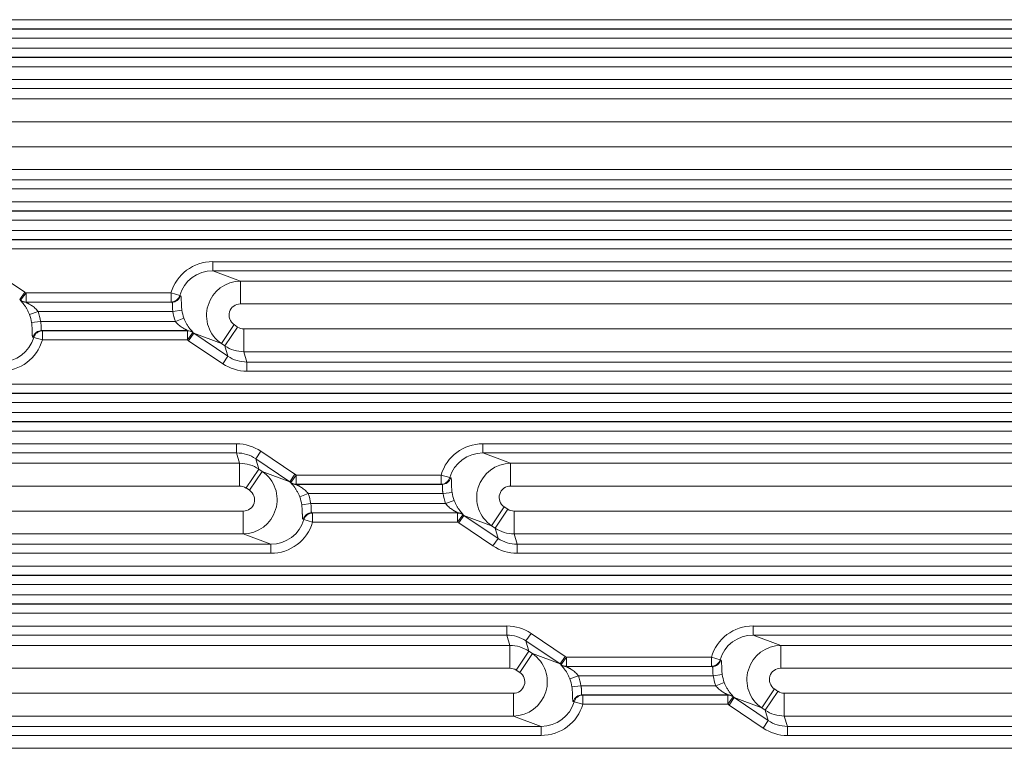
# Model space of a CAD drawing. Header units: millimetres. Extents: x 990 to 1811, y 0 to 562.
# Tile 62 of 256: x 1232 to 1253, y 363 to 379. Entities that reach past the tile are written whole.
import ezdxf

# ---------------------------------------------------------------- set-up
doc = ezdxf.new("R2010")
doc.units = ezdxf.units.MM
doc.layers.add('1', color=7, linetype='Continuous', true_color=0xffffff)

msp = doc.modelspace()

# ---------------------------------------------------------------- linework, layer by layer
at = {"layer": '1', "color": 7, "linetype": 'Continuous', "lineweight": 18}
for p, q in [((1217.076, 379.154), (1350.765, 379.154)), ((1217.081, 378.948), (1350.76, 378.948)), ((1350.756, 378.954), (1217.085, 378.954)), ((1350.763, 378.748), (1217.078, 378.748)), ((1217.078, 378.528), (1350.763, 378.528)), ((1350.757, 378.328), (1217.084, 378.328)), ((1217.088, 378.322), (1350.753, 378.322)), ((1350.746, 378.122), (1217.095, 378.122)), ((1229.938, 377.84), (1337.903, 377.84)), ((1337.903, 377.64), (1229.938, 377.64)), ((1230.545, 377.413), (1337.296, 377.413)), ((1337.296, 376.914), (1230.545, 376.914)), ((1230.622, 376.363), (1337.219, 376.363)), ((1337.219, 375.863), (1230.622, 375.863)), ((1230.688, 375.636), (1337.153, 375.636)), ((1337.153, 375.436), (1230.688, 375.436)), ((1217.095, 375.154), (1350.746, 375.154)), ((1217.084, 374.948), (1350.757, 374.948)), ((1350.753, 374.954), (1217.088, 374.954)), ((1350.763, 374.748), (1217.078, 374.748)), ((1217.078, 374.528), (1350.763, 374.528)), ((1350.757, 374.328), (1217.084, 374.328)), ((1217.088, 374.322), (1350.753, 374.322)), ((1350.746, 374.122), (1217.095, 374.122)), ((1235.865, 373.84), (1331.976, 373.84)), ((1235.865, 373.84), (1235.865, 373.64)), ((1230.993, 373.677), (1231.741, 373.173)), ((1331.976, 373.64), (1235.865, 373.64)), ((1235.865, 373.64), (1236.473, 373.413)), ((1236.473, 373.413), (1331.368, 373.413)), ((1236.473, 372.914), (1236.473, 373.413)), ((1231.741, 373.173), (1231.629, 373.007)), ((1231.768, 373.154), (1231.65, 372.992)), ((1231.768, 373.154), (1234.949, 373.154)), ((1231.768, 373.154), (1231.768, 372.954)), ((1235.139, 373.1), (1234.949, 373.154)), ((1234.949, 373.154), (1234.949, 372.954)), ((1235.139, 373.1), (1235.156, 373.093)), ((1234.949, 372.954), (1231.768, 372.954)), ((1231.768, 372.948), (1234.966, 372.948)), ((1234.966, 372.948), (1234.949, 372.954)), ((1331.368, 372.914), (1236.473, 372.914)), ((1232.031, 372.748), (1231.845, 372.677)), ((1234.991, 372.748), (1232.031, 372.748)), ((1235.187, 372.774), (1234.991, 372.748)), ((1232.087, 372.528), (1231.89, 372.502)), ((1232.087, 372.528), (1235.047, 372.528)), ((1235.232, 372.599), (1235.047, 372.528)), ((1236.334, 372.457), (1236.054, 372.042)), ((1236.41, 372.405), (1236.13, 371.991)), ((1236.334, 372.457), (1236.41, 372.405)), ((1232.111, 372.328), (1232.128, 372.322)), ((1235.31, 372.328), (1232.111, 372.328)), ((1232.128, 372.122), (1232.128, 372.322)), ((1232.128, 372.322), (1235.31, 372.322)), ((1235.31, 372.122), (1235.31, 372.322)), ((1235.427, 372.284), (1235.31, 372.122)), ((1235.448, 372.269), (1235.336, 372.103)), ((1235.448, 372.269), (1236.196, 371.765)), ((1236.054, 372.042), (1235.448, 372.269)), ((1236.549, 372.363), (1331.292, 372.363)), ((1236.549, 371.863), (1236.549, 372.363)), ((1231.938, 372.176), (1231.921, 372.183)), ((1232.128, 372.122), (1231.938, 372.176)), ((1235.31, 372.122), (1232.128, 372.122)), ((1236.084, 371.599), (1235.336, 372.103)), ((1236.13, 371.991), (1236.054, 372.042)), ((1236.196, 371.765), (1236.13, 371.991)), ((1236.196, 371.765), (1236.084, 371.599)), ((1236.549, 371.863), (1236.615, 371.636)), ((1331.292, 371.863), (1236.549, 371.863)), ((1236.615, 371.436), (1236.615, 371.636)), ((1236.615, 371.636), (1331.226, 371.636)), ((1331.226, 371.436), (1236.615, 371.436)), ((1217.095, 371.154), (1350.746, 371.154)), ((1217.084, 370.948), (1350.757, 370.948)), ((1350.753, 370.954), (1217.088, 370.954)), ((1350.763, 370.748), (1217.078, 370.748)), ((1217.078, 370.528), (1350.763, 370.528)), ((1350.757, 370.328), (1217.084, 370.328)), ((1217.088, 370.322), (1350.753, 370.322)), ((1350.746, 370.122), (1217.095, 370.122)), ((1219.43, 369.84), (1236.389, 369.84)), ((1236.389, 369.84), (1236.389, 369.64)), ((1241.793, 369.84), (1326.049, 369.84)), ((1241.793, 369.84), (1241.793, 369.64)), ((1236.389, 369.64), (1219.43, 369.64)), ((1236.455, 369.413), (1236.389, 369.64)), ((1236.921, 369.677), (1236.809, 369.512)), ((1236.921, 369.677), (1237.668, 369.173)), ((1326.049, 369.64), (1241.793, 369.64)), ((1241.793, 369.64), (1242.4, 369.413)), ((1221.08, 369.413), (1236.455, 369.413)), ((1236.455, 369.413), (1236.455, 368.914)), ((1237.556, 369.007), (1236.809, 369.512)), ((1236.809, 369.512), (1236.875, 369.285)), ((1242.4, 369.413), (1325.441, 369.413)), ((1242.4, 368.914), (1242.4, 369.413)), ((1236.875, 369.285), (1236.595, 368.871)), ((1236.951, 369.234), (1236.671, 368.82)), ((1236.875, 369.285), (1236.951, 369.234)), ((1236.951, 369.234), (1237.556, 369.007)), ((1237.668, 369.173), (1237.556, 369.007)), ((1237.695, 369.154), (1237.578, 368.992)), ((1237.695, 369.154), (1240.876, 369.154)), ((1237.695, 369.154), (1237.695, 368.954)), ((1240.876, 368.954), (1237.695, 368.954)), ((1237.695, 368.948), (1240.893, 368.948)), ((1241.067, 369.1), (1240.876, 369.154)), ((1240.876, 369.154), (1240.876, 368.954)), ((1240.893, 368.948), (1240.876, 368.954)), ((1241.067, 369.1), (1241.084, 369.093)), ((1236.455, 368.914), (1221.08, 368.914)), ((1236.671, 368.82), (1236.595, 368.871)), ((1237.958, 368.748), (1237.773, 368.677)), ((1240.918, 368.748), (1237.958, 368.748)), ((1241.115, 368.774), (1240.918, 368.748)), ((1325.441, 368.914), (1242.4, 368.914)), ((1238.014, 368.528), (1237.817, 368.502)), ((1238.014, 368.528), (1240.974, 368.528)), ((1241.159, 368.599), (1240.974, 368.528)), ((1221.08, 368.363), (1236.532, 368.363)), ((1236.532, 367.863), (1236.532, 368.363)), ((1238.039, 368.328), (1238.056, 368.322)), ((1241.237, 368.328), (1238.039, 368.328)), ((1238.056, 368.122), (1238.056, 368.322)), ((1238.056, 368.322), (1241.237, 368.322)), ((1241.237, 368.122), (1241.237, 368.322)), ((1242.261, 368.457), (1241.981, 368.042)), ((1242.337, 368.405), (1242.057, 367.991)), ((1242.261, 368.457), (1242.337, 368.405)), ((1242.477, 368.363), (1325.364, 368.363)), ((1242.477, 367.863), (1242.477, 368.363)), ((1237.865, 368.176), (1237.848, 368.183)), ((1238.056, 368.122), (1237.865, 368.176)), ((1241.237, 368.122), (1238.056, 368.122)), ((1241.354, 368.284), (1241.237, 368.122)), ((1241.376, 368.269), (1241.264, 368.103)), ((1242.011, 367.599), (1241.264, 368.103)), ((1241.376, 368.269), (1242.123, 367.765)), ((1241.981, 368.042), (1241.376, 368.269)), ((1242.057, 367.991), (1241.981, 368.042)), ((1242.123, 367.765), (1242.057, 367.991)), ((1236.532, 367.863), (1221.08, 367.863)), ((1237.139, 367.636), (1236.532, 367.863)), ((1242.123, 367.765), (1242.011, 367.599)), ((1242.477, 367.863), (1242.543, 367.636)), ((1325.364, 367.863), (1242.477, 367.863)), ((1219.43, 367.636), (1237.139, 367.636)), ((1237.139, 367.436), (1219.43, 367.436)), ((1237.139, 367.436), (1237.139, 367.636)), ((1242.543, 367.436), (1242.543, 367.636)), ((1242.543, 367.636), (1325.298, 367.636)), ((1325.298, 367.436), (1242.543, 367.436)), ((1217.095, 367.154), (1350.746, 367.154)), ((1217.084, 366.948), (1350.757, 366.948)), ((1350.753, 366.954), (1217.088, 366.954)), ((1350.763, 366.748), (1217.078, 366.748)), ((1217.078, 366.528), (1350.763, 366.528)), ((1350.757, 366.328), (1217.084, 366.328)), ((1217.088, 366.322), (1350.753, 366.322)), ((1350.746, 366.122), (1217.095, 366.122)), ((1219.43, 365.84), (1242.316, 365.84)), ((1242.316, 365.84), (1242.316, 365.64)), ((1247.72, 365.84), (1320.121, 365.84)), ((1247.72, 365.84), (1247.72, 365.64)), ((1242.316, 365.64), (1219.43, 365.64)), ((1242.383, 365.413), (1242.316, 365.64)), ((1242.848, 365.677), (1242.736, 365.512)), ((1243.484, 365.007), (1242.736, 365.512)), ((1242.736, 365.512), (1242.802, 365.285)), ((1242.848, 365.677), (1243.595, 365.173)), ((1320.121, 365.64), (1247.72, 365.64)), ((1247.72, 365.64), (1248.327, 365.413)), ((1221.08, 365.413), (1242.383, 365.413)), ((1242.383, 365.413), (1242.383, 364.914)), ((1242.802, 365.285), (1242.522, 364.871)), ((1242.802, 365.285), (1242.878, 365.234)), ((1248.327, 365.413), (1319.514, 365.413)), ((1248.327, 364.914), (1248.327, 365.413)), ((1242.878, 365.234), (1242.598, 364.82)), ((1242.878, 365.234), (1243.484, 365.007)), ((1243.595, 365.173), (1243.484, 365.007)), ((1243.622, 365.154), (1243.505, 364.992)), ((1243.622, 365.154), (1246.804, 365.154)), ((1243.622, 365.154), (1243.622, 364.954)), ((1246.804, 365.154), (1246.804, 364.954)), ((1246.994, 365.1), (1246.804, 365.154)), ((1246.994, 365.1), (1247.011, 365.093)), ((1242.383, 364.914), (1221.08, 364.914)), ((1242.598, 364.82), (1242.522, 364.871)), ((1246.804, 364.954), (1243.622, 364.954)), ((1243.622, 364.948), (1246.821, 364.948)), ((1246.821, 364.948), (1246.804, 364.954)), ((1319.514, 364.914), (1248.327, 364.914)), ((1243.885, 364.748), (1243.7, 364.677)), ((1246.845, 364.748), (1243.885, 364.748)), ((1247.042, 364.774), (1246.845, 364.748)), ((1243.941, 364.528), (1243.745, 364.502)), ((1243.941, 364.528), (1246.901, 364.528)), ((1247.087, 364.599), (1246.901, 364.528)), ((1248.188, 364.457), (1247.909, 364.042)), ((1248.188, 364.457), (1248.264, 364.405)), ((1221.08, 364.363), (1242.459, 364.363)), ((1242.459, 363.863), (1242.459, 364.363)), ((1243.966, 364.328), (1243.983, 364.322)), ((1247.164, 364.328), (1243.966, 364.328)), ((1243.983, 364.122), (1243.983, 364.322)), ((1243.983, 364.322), (1247.164, 364.322)), ((1247.164, 364.122), (1247.164, 364.322)), ((1247.282, 364.284), (1247.164, 364.122)), ((1247.303, 364.269), (1247.191, 364.103)), ((1247.303, 364.269), (1248.05, 363.765)), ((1247.909, 364.042), (1247.303, 364.269)), ((1248.264, 364.405), (1247.985, 363.991)), ((1248.404, 364.363), (1319.437, 364.363)), ((1248.404, 363.863), (1248.404, 364.363)), ((1243.793, 364.176), (1243.776, 364.183)), ((1243.983, 364.122), (1243.793, 364.176)), ((1247.164, 364.122), (1243.983, 364.122)), ((1247.939, 363.599), (1247.191, 364.103)), ((1247.985, 363.991), (1247.909, 364.042)), ((1248.05, 363.765), (1247.985, 363.991)), ((1242.459, 363.863), (1221.08, 363.863)), ((1243.067, 363.636), (1242.459, 363.863)), ((1248.05, 363.765), (1247.939, 363.599)), ((1248.404, 363.863), (1248.47, 363.636)), ((1319.437, 363.863), (1248.404, 363.863)), ((1219.43, 363.636), (1243.067, 363.636)), ((1243.067, 363.436), (1243.067, 363.636)), ((1248.47, 363.436), (1248.47, 363.636)), ((1248.47, 363.636), (1319.371, 363.636)), ((1243.067, 363.436), (1219.43, 363.436)), ((1319.371, 363.436), (1248.47, 363.436)), ((1217.095, 363.154), (1350.746, 363.154))]:
    msp.add_line(p, q, dxfattribs=at)
for centre, major_axis, ratio, start_param, end_param in [((1235.872, 372.889), (-0.9, 0.337), 0.988999, 5.074026, 6.36201), ((1235.872, 372.889), (-0.714, 0.267), 0.983262, 5.074026, 6.36201), ((1236.475, 372.663), (0.263, 0.702), 0.996374, 0.361637, 2.903416), ((1231.205, 372.388), (0.9, -0.337), 0.988999, 1.298599, 1.33262), ((1234.949, 373.154), (-0.07, -0.187), 0.988999, 0.361637, 1.649621), ((1234.966, 373.148), (-0.07, -0.187), 0.988999, 0.361637, 1.649621), ((1231.205, 372.388), (-0.714, 0.267), 0.983265, 4.440128, 4.474149), ((1230.181, 372.771), (1.476, 0.238), 0.094824, 6.153782, 6.175949), ((1231.768, 373.148), (-0.2, 0.008), 0.998628, 0.960413, 1.609014), ((1231.768, 373.154), (-0.199, -0.017), 0.99862, 0.858898, 1.485669), ((1230.181, 372.571), (1.586, 0.391), 0.171068, 6.234061, 6.256227), ((1236.475, 372.663), (-0.237, 0.089), 0.988999, 5.074026, 7.615805), ((1231.135, 372.414), (-0.714, 0.267), 0.983262, 3.623478, 3.862569), ((1231.135, 372.414), (0.9, -0.337), 0.988999, 0.481886, 0.720976), ((1235.942, 372.862), (-0.9, 0.337), 0.988999, 0.481886, 0.720976), ((1235.942, 372.862), (-0.714, 0.267), 0.983262, 0.481886, 0.720976), ((1236.549, 372.613), (0.07, -0.24), 0.998514, 5.407425, 6.000736), ((1232.111, 372.128), (-0.07, -0.187), 0.988999, 3.50323, 4.791214), ((1232.128, 372.122), (-0.07, -0.187), 0.988999, 3.50323, 4.791214), ((1236.897, 372.705), (1.586, 0.391), 0.171067, 3.092468, 3.114635), ((1235.31, 372.128), (-0.2, 0.008), 0.998628, 4.102006, 4.750607), ((1235.31, 372.122), (-0.199, -0.017), 0.99862, 4.00049, 4.627262), ((1236.897, 372.505), (1.476, 0.238), 0.094824, 3.012189, 3.034356), ((1235.872, 372.889), (-0.714, 0.267), 0.983264, 1.298567, 1.332588), ((1231.205, 372.388), (-0.714, 0.267), 0.983262, 1.932434, 3.220417), ((1231.205, 372.388), (0.9, -0.337), 0.988999, 5.074026, 6.36201), ((1235.872, 372.889), (-0.9, 0.337), 0.988999, 1.298599, 1.33262), ((1236.549, 372.613), (0.72, 0.209), 0.999505, 3.836629, 4.42994), ((1236.615, 372.388), (-0.21, 0.722), 0.997724, 2.265832, 2.859144), ((1236.615, 372.388), (0.266, -0.914), 0.998514, 5.407425, 6.000736), ((1236.39, 368.889), (-0.266, 0.914), 0.998514, 5.407425, 6.000736), ((1241.799, 368.889), (-0.9, 0.337), 0.988999, 5.074026, 6.36201), ((1236.39, 368.889), (-0.21, 0.722), 0.997724, 5.407425, 6.000736), ((1241.799, 368.889), (-0.714, 0.267), 0.983262, 5.074026, 6.36201), ((1236.455, 368.663), (0.72, 0.209), 0.999505, 0.695036, 1.288347), ((1242.402, 368.663), (0.263, 0.702), 0.996374, 0.361637, 2.903416), ((1236.53, 368.613), (0.263, 0.702), 0.996374, 3.50323, 6.045009), ((1237.132, 368.388), (0.9, -0.337), 0.988999, 1.298599, 1.33262), ((1237.132, 368.388), (-0.714, 0.267), 0.983263, 4.440165, 4.474186), ((1236.108, 368.771), (1.476, 0.238), 0.094823, 6.153783, 6.175949), ((1237.695, 369.148), (-0.2, 0.008), 0.998628, 0.960413, 1.609014), ((1237.695, 369.154), (-0.199, -0.017), 0.99862, 0.858898, 1.485669), ((1236.108, 368.571), (1.586, 0.391), 0.171068, 6.234061, 6.256227), ((1240.876, 369.154), (-0.07, -0.187), 0.988999, 0.361637, 1.649621), ((1240.893, 369.148), (-0.07, -0.187), 0.988999, 0.361637, 1.649621), ((1236.455, 368.663), (-0.07, 0.24), 0.998514, 5.407425, 6.000736), ((1236.53, 368.613), (0.237, -0.089), 0.988999, 5.074026, 7.615805), ((1237.062, 368.414), (0.9, -0.337), 0.988999, 0.481886, 0.720976), ((1241.87, 368.862), (-0.9, 0.337), 0.988999, 0.481886, 0.720976), ((1241.87, 368.862), (-0.714, 0.267), 0.983262, 0.481886, 0.720976), ((1242.402, 368.663), (-0.237, 0.089), 0.988999, 5.074026, 7.615805), ((1237.062, 368.414), (-0.714, 0.267), 0.983262, 3.623478, 3.862569), ((1238.039, 368.128), (-0.07, -0.187), 0.988999, 3.50323, 4.791214), ((1238.056, 368.122), (-0.07, -0.187), 0.988999, 3.50323, 4.791214), ((1242.824, 368.705), (1.586, 0.391), 0.171068, 3.092468, 3.114635), ((1241.237, 368.128), (-0.2, 0.008), 0.998628, 4.102006, 4.750607), ((1241.237, 368.122), (-0.199, -0.017), 0.99862, 4.00049, 4.627262), ((1242.476, 368.613), (0.07, -0.24), 0.998514, 5.407425, 6.000736), ((1237.132, 368.388), (-0.714, 0.267), 0.983262, 1.932434, 3.220417), ((1237.132, 368.388), (0.9, -0.337), 0.988999, 5.074026, 6.36201), ((1241.799, 368.889), (-0.9, 0.337), 0.988999, 1.298599, 1.33262), ((1242.824, 368.505), (1.476, 0.238), 0.094823, 3.01219, 3.034356), ((1241.799, 368.889), (-0.714, 0.267), 0.98326, 1.298627, 1.332648), ((1242.476, 368.613), (0.72, 0.209), 0.999505, 3.836629, 4.42994), ((1242.542, 368.388), (-0.21, 0.722), 0.997724, 2.265832, 2.859144), ((1242.542, 368.388), (0.266, -0.914), 0.998514, 5.407425, 6.000736), ((1242.317, 364.889), (-0.266, 0.914), 0.998514, 5.407425, 6.000736), ((1247.727, 364.889), (-0.9, 0.337), 0.988999, 5.074026, 6.36201), ((1242.317, 364.889), (-0.21, 0.722), 0.997724, 5.407425, 6.000736), ((1247.727, 364.889), (-0.714, 0.267), 0.983262, 5.074026, 6.36201), ((1242.383, 364.663), (0.72, 0.209), 0.999505, 0.695036, 1.288347), ((1248.329, 364.663), (0.263, 0.702), 0.996374, 0.361637, 2.903416), ((1242.457, 364.613), (0.263, 0.702), 0.996374, 3.50323, 6.045009), ((1243.06, 364.388), (0.9, -0.337), 0.988999, 1.298599, 1.33262), ((1246.804, 365.154), (-0.07, -0.187), 0.988999, 0.361637, 1.649621), ((1246.821, 365.148), (-0.07, -0.187), 0.988999, 0.361637, 1.649621), ((1242.383, 364.663), (-0.07, 0.24), 0.998514, 5.407425, 6.000736), ((1243.06, 364.388), (-0.714, 0.267), 0.983263, 4.440166, 4.474187), ((1242.035, 364.771), (1.476, 0.238), 0.094824, 6.153781, 6.175948), ((1243.622, 365.148), (-0.2, 0.008), 0.998628, 0.960413, 1.609014), ((1243.622, 365.154), (-0.199, -0.017), 0.99862, 0.858898, 1.485669), ((1242.035, 364.571), (1.586, 0.391), 0.171067, 6.234061, 6.256227), ((1248.329, 364.663), (-0.237, 0.089), 0.988999, 5.074026, 7.615805), ((1242.457, 364.613), (0.237, -0.089), 0.988999, 5.074026, 7.615805), ((1242.99, 364.414), (-0.714, 0.267), 0.983262, 3.623478, 3.862569), ((1242.99, 364.414), (0.9, -0.337), 0.988999, 0.481886, 0.720976), ((1247.797, 364.862), (-0.9, 0.337), 0.988999, 0.481886, 0.720976), ((1247.797, 364.862), (-0.714, 0.267), 0.983262, 0.481886, 0.720976), ((1243.966, 364.128), (-0.07, -0.187), 0.988999, 3.50323, 4.791214), ((1243.983, 364.122), (-0.07, -0.187), 0.988999, 3.50323, 4.791214), ((1248.751, 364.705), (1.586, 0.391), 0.171067, 3.092468, 3.114635), ((1247.164, 364.128), (-0.2, 0.008), 0.998628, 4.102006, 4.750607), ((1247.164, 364.122), (-0.199, -0.017), 0.99862, 4.00049, 4.627262), ((1248.751, 364.505), (1.476, 0.238), 0.094822, 3.012191, 3.034357), ((1247.727, 364.889), (-0.714, 0.267), 0.983263, 1.298582, 1.332603), ((1248.404, 364.613), (0.07, -0.24), 0.998514, 5.407425, 6.000736), ((1243.06, 364.388), (-0.714, 0.267), 0.983262, 1.932434, 3.220417), ((1243.06, 364.388), (0.9, -0.337), 0.988999, 5.074026, 6.36201), ((1247.727, 364.889), (-0.9, 0.337), 0.988999, 1.298599, 1.33262), ((1248.404, 364.613), (0.72, 0.209), 0.999505, 3.836629, 4.42994), ((1248.469, 364.388), (-0.21, 0.722), 0.997724, 2.265832, 2.859144), ((1248.469, 364.388), (0.266, -0.914), 0.998514, 5.407425, 6.000736)]:
    msp.add_ellipse(centre, major_axis=major_axis, ratio=ratio, start_param=start_param, end_param=end_param, dxfattribs=at)
for points, knots in [([(1235.156, 373.093), (1235.159, 373.092), (1235.162, 373.09), (1235.166, 373.083), (1235.167, 373.081), (1235.168, 373.075), (1235.169, 373.072), (1235.171, 373.061), (1235.172, 373.052), (1235.174, 373.031), (1235.174, 373.018), (1235.175, 372.998), (1235.175, 372.991), (1235.175, 372.975), (1235.175, 372.967), (1235.176, 372.942), (1235.176, 372.924), (1235.177, 372.894), (1235.178, 372.884), (1235.179, 372.863), (1235.18, 372.841), (1235.182, 372.819), (1235.185, 372.797), (1235.186, 372.785), (1235.187, 372.774)], [0, 0, 0, 0, 0.125, 0.125, 0.1875, 0.1875, 0.25, 0.25, 0.375, 0.375, 0.5, 0.5, 0.5625, 0.5625, 0.625, 0.625, 0.75, 0.75, 0.8125, 0.8125, 0.875, 0.9375, 0.9375, 1, 1, 1, 1]), ([(1231.845, 372.677), (1231.836, 372.699), (1231.827, 372.721), (1231.812, 372.753), (1231.807, 372.764), (1231.796, 372.784), (1231.791, 372.793), (1231.775, 372.822), (1231.764, 372.839), (1231.748, 372.864), (1231.742, 372.872), (1231.731, 372.887), (1231.726, 372.894), (1231.711, 372.914), (1231.701, 372.926), (1231.687, 372.942), (1231.683, 372.947), (1231.675, 372.956), (1231.667, 372.964), (1231.661, 372.971), (1231.655, 372.977), (1231.653, 372.979), (1231.648, 372.985), (1231.646, 372.988), (1231.647, 372.989)], [0, 0, 0, 0, 0.125, 0.125, 0.1875, 0.1875, 0.25, 0.25, 0.375, 0.375, 0.4375, 0.4375, 0.5, 0.5, 0.625, 0.625, 0.6875, 0.6875, 0.75, 0.8125, 0.8125, 0.875, 0.875, 1, 1, 1, 1]), ([(1231.768, 372.948), (1231.768, 372.948), (1231.769, 372.947), (1231.773, 372.944), (1231.775, 372.944), (1231.778, 372.942), (1231.78, 372.941), (1231.786, 372.937), (1231.791, 372.935), (1231.801, 372.93), (1231.807, 372.927), (1231.818, 372.921), (1231.824, 372.918), (1231.836, 372.911), (1231.842, 372.907), (1231.861, 372.896), (1231.874, 372.889), (1231.899, 372.872), (1231.912, 372.862), (1231.937, 372.843), (1231.95, 372.833), (1231.974, 372.811), (1231.986, 372.799), (1232.009, 372.775), (1232.02, 372.762), (1232.031, 372.748)], [0, 0, 0, 0, 0.0625, 0.0625, 0.09375, 0.09375, 0.125, 0.125, 0.1875, 0.1875, 0.25, 0.25, 0.3125, 0.3125, 0.375, 0.375, 0.5, 0.5, 0.625, 0.625, 0.75, 0.75, 0.875, 0.875, 1, 1, 1, 1]), ([(1234.991, 372.748), (1234.988, 372.761), (1234.985, 372.773), (1234.982, 372.792), (1234.981, 372.798), (1234.98, 372.81), (1234.98, 372.816), (1234.979, 372.834), (1234.978, 372.845), (1234.979, 372.867), (1234.979, 372.877), (1234.98, 372.895), (1234.98, 372.904), (1234.98, 372.915), (1234.98, 372.918), (1234.98, 372.925), (1234.979, 372.928), (1234.978, 372.935), (1234.977, 372.94), (1234.972, 372.946), (1234.97, 372.947), (1234.966, 372.948)], [0, 0, 0, 0, 0.125, 0.125, 0.1875, 0.1875, 0.25, 0.25, 0.375, 0.375, 0.5, 0.5, 0.625, 0.625, 0.6875, 0.6875, 0.75, 0.75, 0.875, 0.875, 1, 1, 1, 1]), ([(1231.921, 372.183), (1231.918, 372.184), (1231.915, 372.187), (1231.912, 372.193), (1231.911, 372.196), (1231.909, 372.201), (1231.908, 372.205), (1231.906, 372.216), (1231.905, 372.225), (1231.904, 372.246), (1231.903, 372.258), (1231.903, 372.278), (1231.903, 372.286), (1231.902, 372.301), (1231.902, 372.309), (1231.902, 372.334), (1231.901, 372.353), (1231.9, 372.382), (1231.9, 372.392), (1231.899, 372.413), (1231.897, 372.435), (1231.895, 372.457), (1231.893, 372.48), (1231.891, 372.491), (1231.89, 372.502)], [0, 0, 0, 0, 0.125, 0.125, 0.1875, 0.1875, 0.25, 0.25, 0.375, 0.375, 0.5, 0.5, 0.5625, 0.5625, 0.625, 0.625, 0.75, 0.75, 0.8125, 0.8125, 0.875, 0.9375, 0.9375, 1, 1, 1, 1]), ([(1232.087, 372.528), (1232.09, 372.515), (1232.092, 372.503), (1232.095, 372.485), (1232.096, 372.478), (1232.097, 372.466), (1232.098, 372.46), (1232.099, 372.442), (1232.099, 372.431), (1232.099, 372.41), (1232.098, 372.399), (1232.098, 372.381), (1232.097, 372.373), (1232.097, 372.361), (1232.097, 372.358), (1232.098, 372.352), (1232.098, 372.349), (1232.099, 372.341), (1232.101, 372.337), (1232.105, 372.331), (1232.108, 372.329), (1232.111, 372.328)], [0, 0, 0, 0, 0.125, 0.125, 0.1875, 0.1875, 0.25, 0.25, 0.375, 0.375, 0.5, 0.5, 0.625, 0.625, 0.6875, 0.6875, 0.75, 0.75, 0.875, 0.875, 1, 1, 1, 1]), ([(1235.31, 372.328), (1235.31, 372.329), (1235.308, 372.33), (1235.304, 372.332), (1235.303, 372.333), (1235.299, 372.334), (1235.297, 372.335), (1235.291, 372.339), (1235.286, 372.341), (1235.276, 372.347), (1235.27, 372.349), (1235.259, 372.355), (1235.253, 372.359), (1235.241, 372.365), (1235.235, 372.369), (1235.216, 372.38), (1235.204, 372.388), (1235.178, 372.405), (1235.165, 372.414), (1235.14, 372.433), (1235.128, 372.443), (1235.103, 372.465), (1235.091, 372.477), (1235.068, 372.501), (1235.057, 372.514), (1235.047, 372.528)], [0, 0, 0, 0, 0.0625, 0.0625, 0.09375, 0.09375, 0.125, 0.125, 0.1875, 0.1875, 0.25, 0.25, 0.3125, 0.3125, 0.375, 0.375, 0.5, 0.5, 0.625, 0.625, 0.75, 0.75, 0.875, 0.875, 1, 1, 1, 1]), ([(1235.232, 372.599), (1235.241, 372.577), (1235.25, 372.555), (1235.265, 372.523), (1235.271, 372.513), (1235.281, 372.493), (1235.286, 372.483), (1235.302, 372.455), (1235.313, 372.437), (1235.33, 372.412), (1235.335, 372.405), (1235.346, 372.39), (1235.351, 372.383), (1235.367, 372.363), (1235.377, 372.351), (1235.39, 372.335), (1235.395, 372.33), (1235.403, 372.321), (1235.41, 372.312), (1235.417, 372.306), (1235.422, 372.3), (1235.424, 372.297), (1235.43, 372.291), (1235.431, 372.288), (1235.43, 372.288)], [0, 0, 0, 0, 0.125, 0.125, 0.1875, 0.1875, 0.25, 0.25, 0.375, 0.375, 0.4375, 0.4375, 0.5, 0.5, 0.625, 0.625, 0.6875, 0.6875, 0.75, 0.8125, 0.8125, 0.875, 0.875, 1, 1, 1, 1]), ([(1237.773, 368.677), (1237.764, 368.699), (1237.754, 368.721), (1237.739, 368.753), (1237.734, 368.764), (1237.724, 368.784), (1237.718, 368.793), (1237.702, 368.822), (1237.691, 368.839), (1237.675, 368.864), (1237.669, 368.872), (1237.659, 368.887), (1237.653, 368.894), (1237.638, 368.914), (1237.628, 368.926), (1237.614, 368.942), (1237.61, 368.947), (1237.602, 368.956), (1237.594, 368.964), (1237.588, 368.971), (1237.583, 368.977), (1237.58, 368.979), (1237.575, 368.985), (1237.574, 368.988), (1237.574, 368.989)], [0, 0, 0, 0, 0.125, 0.125, 0.1875, 0.1875, 0.25, 0.25, 0.375, 0.375, 0.4375, 0.4375, 0.5, 0.5, 0.625, 0.625, 0.6875, 0.6875, 0.75, 0.8125, 0.8125, 0.875, 0.875, 1, 1, 1, 1]), ([(1237.695, 368.948), (1237.695, 368.948), (1237.696, 368.947), (1237.7, 368.944), (1237.702, 368.944), (1237.705, 368.942), (1237.707, 368.941), (1237.714, 368.937), (1237.718, 368.935), (1237.729, 368.93), (1237.734, 368.927), (1237.746, 368.921), (1237.752, 368.918), (1237.764, 368.911), (1237.77, 368.907), (1237.788, 368.896), (1237.801, 368.889), (1237.826, 368.872), (1237.839, 368.862), (1237.864, 368.843), (1237.877, 368.833), (1237.901, 368.811), (1237.913, 368.799), (1237.936, 368.775), (1237.947, 368.762), (1237.958, 368.748)], [0, 0, 0, 0, 0.0625, 0.0625, 0.09375, 0.09375, 0.125, 0.125, 0.1875, 0.1875, 0.25, 0.25, 0.3125, 0.3125, 0.375, 0.375, 0.5, 0.5, 0.625, 0.625, 0.75, 0.75, 0.875, 0.875, 1, 1, 1, 1]), ([(1240.918, 368.748), (1240.915, 368.761), (1240.912, 368.773), (1240.91, 368.792), (1240.909, 368.798), (1240.907, 368.81), (1240.907, 368.816), (1240.906, 368.834), (1240.906, 368.845), (1240.906, 368.867), (1240.906, 368.877), (1240.907, 368.895), (1240.907, 368.904), (1240.907, 368.915), (1240.907, 368.918), (1240.907, 368.925), (1240.907, 368.928), (1240.905, 368.935), (1240.904, 368.94), (1240.9, 368.946), (1240.897, 368.947), (1240.893, 368.948)], [0, 0, 0, 0, 0.125, 0.125, 0.1875, 0.1875, 0.25, 0.25, 0.375, 0.375, 0.5, 0.5, 0.625, 0.625, 0.6875, 0.6875, 0.75, 0.75, 0.875, 0.875, 1, 1, 1, 1]), ([(1241.084, 369.093), (1241.087, 369.092), (1241.089, 369.09), (1241.093, 369.083), (1241.094, 369.081), (1241.096, 369.075), (1241.097, 369.072), (1241.099, 369.061), (1241.1, 369.052), (1241.101, 369.031), (1241.101, 369.018), (1241.102, 368.998), (1241.102, 368.991), (1241.102, 368.975), (1241.102, 368.967), (1241.103, 368.942), (1241.103, 368.924), (1241.104, 368.894), (1241.105, 368.884), (1241.106, 368.863), (1241.107, 368.841), (1241.109, 368.819), (1241.112, 368.797), (1241.113, 368.785), (1241.115, 368.774)], [0, 0, 0, 0, 0.125, 0.125, 0.1875, 0.1875, 0.25, 0.25, 0.375, 0.375, 0.5, 0.5, 0.5625, 0.5625, 0.625, 0.625, 0.75, 0.75, 0.8125, 0.8125, 0.875, 0.9375, 0.9375, 1, 1, 1, 1]), ([(1238.014, 368.528), (1238.017, 368.515), (1238.02, 368.503), (1238.022, 368.485), (1238.023, 368.478), (1238.024, 368.466), (1238.025, 368.46), (1238.026, 368.442), (1238.026, 368.431), (1238.026, 368.41), (1238.026, 368.399), (1238.025, 368.381), (1238.025, 368.373), (1238.025, 368.361), (1238.025, 368.358), (1238.025, 368.352), (1238.025, 368.349), (1238.027, 368.341), (1238.028, 368.337), (1238.032, 368.331), (1238.035, 368.329), (1238.039, 368.328)], [0, 0, 0, 0, 0.125, 0.125, 0.1875, 0.1875, 0.25, 0.25, 0.375, 0.375, 0.5, 0.5, 0.625, 0.625, 0.6875, 0.6875, 0.75, 0.75, 0.875, 0.875, 1, 1, 1, 1]), ([(1241.237, 368.328), (1241.237, 368.329), (1241.235, 368.33), (1241.232, 368.332), (1241.23, 368.333), (1241.227, 368.334), (1241.225, 368.335), (1241.218, 368.339), (1241.213, 368.341), (1241.203, 368.347), (1241.198, 368.349), (1241.186, 368.355), (1241.18, 368.359), (1241.168, 368.365), (1241.162, 368.369), (1241.144, 368.38), (1241.131, 368.388), (1241.106, 368.405), (1241.093, 368.414), (1241.068, 368.433), (1241.055, 368.443), (1241.031, 368.465), (1241.019, 368.477), (1240.995, 368.501), (1240.984, 368.514), (1240.974, 368.528)], [0, 0, 0, 0, 0.0625, 0.0625, 0.09375, 0.09375, 0.125, 0.125, 0.1875, 0.1875, 0.25, 0.25, 0.3125, 0.3125, 0.375, 0.375, 0.5, 0.5, 0.625, 0.625, 0.75, 0.75, 0.875, 0.875, 1, 1, 1, 1]), ([(1241.159, 368.599), (1241.168, 368.577), (1241.178, 368.555), (1241.193, 368.523), (1241.198, 368.513), (1241.208, 368.493), (1241.214, 368.483), (1241.23, 368.455), (1241.241, 368.437), (1241.257, 368.412), (1241.263, 368.405), (1241.273, 368.39), (1241.279, 368.383), (1241.294, 368.363), (1241.304, 368.351), (1241.318, 368.335), (1241.322, 368.33), (1241.33, 368.321), (1241.338, 368.312), (1241.344, 368.306), (1241.349, 368.3), (1241.352, 368.297), (1241.357, 368.291), (1241.358, 368.288), (1241.358, 368.288)], [0, 0, 0, 0, 0.125, 0.125, 0.1875, 0.1875, 0.25, 0.25, 0.375, 0.375, 0.4375, 0.4375, 0.5, 0.5, 0.625, 0.625, 0.6875, 0.6875, 0.75, 0.8125, 0.8125, 0.875, 0.875, 1, 1, 1, 1]), ([(1237.848, 368.183), (1237.845, 368.184), (1237.842, 368.187), (1237.839, 368.193), (1237.838, 368.196), (1237.836, 368.201), (1237.835, 368.205), (1237.833, 368.216), (1237.832, 368.225), (1237.831, 368.246), (1237.83, 368.258), (1237.83, 368.278), (1237.83, 368.286), (1237.83, 368.301), (1237.829, 368.309), (1237.829, 368.334), (1237.829, 368.353), (1237.828, 368.382), (1237.827, 368.392), (1237.826, 368.413), (1237.824, 368.435), (1237.822, 368.457), (1237.82, 368.48), (1237.819, 368.491), (1237.817, 368.502)], [0, 0, 0, 0, 0.125, 0.125, 0.1875, 0.1875, 0.25, 0.25, 0.375, 0.375, 0.5, 0.5, 0.5625, 0.5625, 0.625, 0.625, 0.75, 0.75, 0.8125, 0.8125, 0.875, 0.9375, 0.9375, 1, 1, 1, 1]), ([(1247.011, 365.093), (1247.014, 365.092), (1247.017, 365.09), (1247.02, 365.083), (1247.021, 365.081), (1247.023, 365.075), (1247.024, 365.072), (1247.026, 365.061), (1247.027, 365.052), (1247.028, 365.031), (1247.029, 365.018), (1247.029, 364.998), (1247.029, 364.991), (1247.03, 364.975), (1247.03, 364.967), (1247.03, 364.942), (1247.031, 364.924), (1247.032, 364.894), (1247.032, 364.884), (1247.033, 364.863), (1247.035, 364.841), (1247.037, 364.819), (1247.039, 364.797), (1247.04, 364.785), (1247.042, 364.774)], [0, 0, 0, 0, 0.125, 0.125, 0.1875, 0.1875, 0.25, 0.25, 0.375, 0.375, 0.5, 0.5, 0.5625, 0.5625, 0.625, 0.625, 0.75, 0.75, 0.8125, 0.8125, 0.875, 0.9375, 0.9375, 1, 1, 1, 1]), ([(1243.7, 364.677), (1243.691, 364.699), (1243.682, 364.721), (1243.667, 364.753), (1243.661, 364.764), (1243.651, 364.784), (1243.645, 364.793), (1243.629, 364.822), (1243.619, 364.839), (1243.602, 364.864), (1243.597, 364.872), (1243.586, 364.887), (1243.581, 364.894), (1243.565, 364.914), (1243.555, 364.926), (1243.542, 364.942), (1243.537, 364.947), (1243.529, 364.956), (1243.522, 364.964), (1243.515, 364.971), (1243.51, 364.977), (1243.508, 364.979), (1243.502, 364.985), (1243.501, 364.988), (1243.502, 364.989)], [0, 0, 0, 0, 0.125, 0.125, 0.1875, 0.1875, 0.25, 0.25, 0.375, 0.375, 0.4375, 0.4375, 0.5, 0.5, 0.625, 0.625, 0.6875, 0.6875, 0.75, 0.8125, 0.8125, 0.875, 0.875, 1, 1, 1, 1]), ([(1243.622, 364.948), (1243.622, 364.948), (1243.624, 364.947), (1243.628, 364.944), (1243.629, 364.944), (1243.633, 364.942), (1243.635, 364.941), (1243.641, 364.937), (1243.646, 364.935), (1243.656, 364.93), (1243.661, 364.927), (1243.673, 364.921), (1243.679, 364.918), (1243.691, 364.911), (1243.697, 364.907), (1243.716, 364.896), (1243.728, 364.889), (1243.754, 364.872), (1243.766, 364.862), (1243.792, 364.843), (1243.804, 364.833), (1243.829, 364.811), (1243.841, 364.799), (1243.864, 364.775), (1243.875, 364.762), (1243.885, 364.748)], [0, 0, 0, 0, 0.0625, 0.0625, 0.09375, 0.09375, 0.125, 0.125, 0.1875, 0.1875, 0.25, 0.25, 0.3125, 0.3125, 0.375, 0.375, 0.5, 0.5, 0.625, 0.625, 0.75, 0.75, 0.875, 0.875, 1, 1, 1, 1]), ([(1246.845, 364.748), (1246.842, 364.761), (1246.84, 364.773), (1246.837, 364.792), (1246.836, 364.798), (1246.835, 364.81), (1246.834, 364.816), (1246.833, 364.834), (1246.833, 364.845), (1246.833, 364.867), (1246.834, 364.877), (1246.834, 364.895), (1246.835, 364.904), (1246.835, 364.915), (1246.835, 364.918), (1246.834, 364.925), (1246.834, 364.928), (1246.833, 364.935), (1246.831, 364.94), (1246.827, 364.946), (1246.824, 364.947), (1246.821, 364.948)], [0, 0, 0, 0, 0.125, 0.125, 0.1875, 0.1875, 0.25, 0.25, 0.375, 0.375, 0.5, 0.5, 0.625, 0.625, 0.6875, 0.6875, 0.75, 0.75, 0.875, 0.875, 1, 1, 1, 1]), ([(1243.776, 364.183), (1243.772, 364.184), (1243.77, 364.187), (1243.766, 364.193), (1243.765, 364.196), (1243.764, 364.201), (1243.763, 364.205), (1243.761, 364.216), (1243.76, 364.225), (1243.758, 364.246), (1243.758, 364.258), (1243.757, 364.278), (1243.757, 364.286), (1243.757, 364.301), (1243.757, 364.309), (1243.756, 364.334), (1243.756, 364.353), (1243.755, 364.382), (1243.754, 364.392), (1243.753, 364.413), (1243.752, 364.435), (1243.75, 364.457), (1243.747, 364.48), (1243.746, 364.491), (1243.745, 364.502)], [0, 0, 0, 0, 0.125, 0.125, 0.1875, 0.1875, 0.25, 0.25, 0.375, 0.375, 0.5, 0.5, 0.5625, 0.5625, 0.625, 0.625, 0.75, 0.75, 0.8125, 0.8125, 0.875, 0.9375, 0.9375, 1, 1, 1, 1]), ([(1243.941, 364.528), (1243.944, 364.515), (1243.947, 364.503), (1243.95, 364.485), (1243.95, 364.478), (1243.952, 364.466), (1243.952, 364.46), (1243.953, 364.442), (1243.953, 364.431), (1243.953, 364.41), (1243.953, 364.399), (1243.952, 364.381), (1243.952, 364.373), (1243.952, 364.361), (1243.952, 364.358), (1243.952, 364.352), (1243.953, 364.349), (1243.954, 364.341), (1243.955, 364.337), (1243.96, 364.331), (1243.962, 364.329), (1243.966, 364.328)], [0, 0, 0, 0, 0.125, 0.125, 0.1875, 0.1875, 0.25, 0.25, 0.375, 0.375, 0.5, 0.5, 0.625, 0.625, 0.6875, 0.6875, 0.75, 0.75, 0.875, 0.875, 1, 1, 1, 1]), ([(1247.164, 364.328), (1247.164, 364.329), (1247.163, 364.33), (1247.159, 364.332), (1247.157, 364.333), (1247.154, 364.334), (1247.152, 364.335), (1247.146, 364.339), (1247.141, 364.341), (1247.13, 364.347), (1247.125, 364.349), (1247.114, 364.355), (1247.108, 364.359), (1247.096, 364.365), (1247.089, 364.369), (1247.071, 364.38), (1247.058, 364.388), (1247.033, 364.405), (1247.02, 364.414), (1246.995, 364.433), (1246.982, 364.443), (1246.958, 364.465), (1246.946, 364.477), (1246.923, 364.501), (1246.912, 364.514), (1246.901, 364.528)], [0, 0, 0, 0, 0.0625, 0.0625, 0.09375, 0.09375, 0.125, 0.125, 0.1875, 0.1875, 0.25, 0.25, 0.3125, 0.3125, 0.375, 0.375, 0.5, 0.5, 0.625, 0.625, 0.75, 0.75, 0.875, 0.875, 1, 1, 1, 1]), ([(1247.087, 364.599), (1247.095, 364.577), (1247.105, 364.555), (1247.12, 364.523), (1247.125, 364.513), (1247.136, 364.493), (1247.141, 364.483), (1247.157, 364.455), (1247.168, 364.437), (1247.184, 364.412), (1247.19, 364.405), (1247.201, 364.39), (1247.206, 364.383), (1247.221, 364.363), (1247.231, 364.351), (1247.245, 364.335), (1247.249, 364.33), (1247.257, 364.321), (1247.265, 364.312), (1247.271, 364.306), (1247.277, 364.3), (1247.279, 364.297), (1247.284, 364.291), (1247.286, 364.288), (1247.285, 364.288)], [0, 0, 0, 0, 0.125, 0.125, 0.1875, 0.1875, 0.25, 0.25, 0.375, 0.375, 0.4375, 0.4375, 0.5, 0.5, 0.625, 0.625, 0.6875, 0.6875, 0.75, 0.8125, 0.8125, 0.875, 0.875, 1, 1, 1, 1])]:
    msp.add_open_spline(points, degree=3, knots=knots, dxfattribs=at)

doc.saveas('drawing.dxf')
